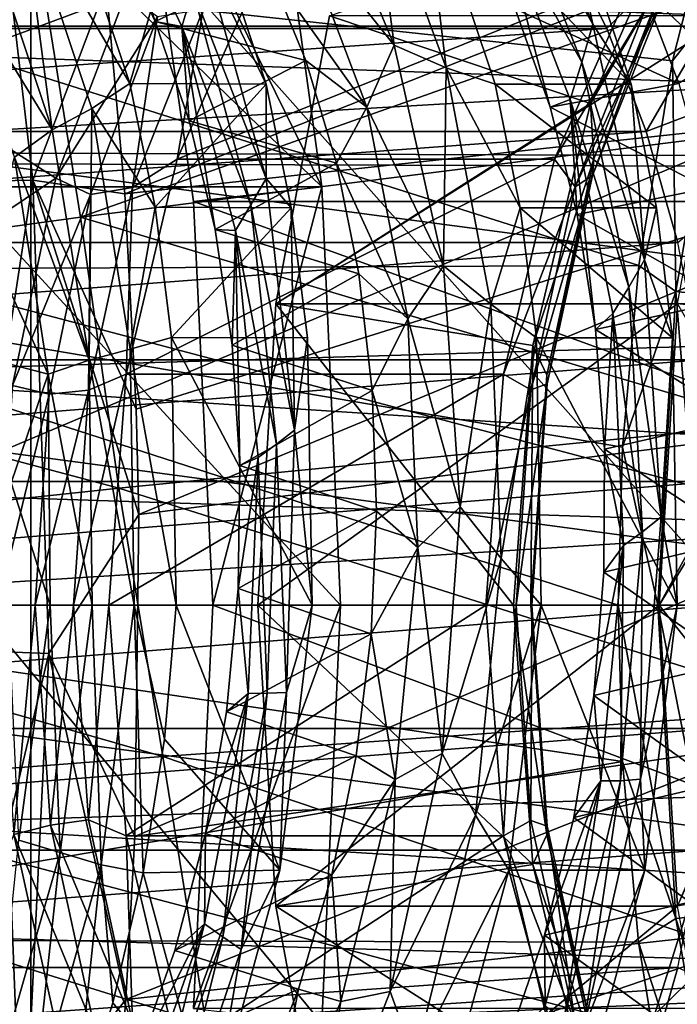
# Model space of a CAD drawing. Header units: metres. Extents: x -62 to 150, y -92 to 92.
# Tile 169 of 256: x 27.15 to 30.1, y -61.79 to -57.37. Entities that reach past the tile are written whole.
import ezdxf

# ---------------------------------------------------------------- set-up
doc = ezdxf.new("R2010")
doc.units = ezdxf.units.M
doc.layers.add('solid_500615', color=7, linetype='CONTINUOUS')

msp = doc.modelspace()

# ---------------------------------------------------------------- linework, layer by layer
at = {"layer": 'solid_500615'}
for points in [[(42.024872, -58.070225, 44.300327), (10.76731, -56.966003, 22.966919), (10.926191, -55.983829, 22.740013)], [(42.284065, -56.187962, 43.930161), (42.024872, -58.070225, 44.300327), (10.926191, -55.983829, 22.740013)], [(26.9657, -56.008713, 1.371703), (27.209808, -58.093552, 1.026933), (26.814638, -58.100807, 0.949436)], [(26.9657, -56.008713, 1.371703), (27.539228, -57.219673, 1.286887), (27.209808, -58.093552, 1.026933)], [(27.258009, -56.157066, 42.139439), (22.957664, -56.599106, 38.057533), (22.942907, -57.755211, 38.098579)], [(27.258905, -57.235298, 42.16732), (27.258009, -56.157066, 42.139439), (22.942907, -57.755211, 38.098579)], [(55.74284, -56.187923, 24.709034), (25.264481, -56.966003, 2.262815), (25.378672, -57.966885, 2.099732)], [(56.002037, -58.070202, 24.338863), (55.74284, -56.187923, 24.709034), (25.378672, -57.966885, 2.099732)], [(26.615343, -56.292259, 4.703797), (28.253647, -56.292259, 5.85095), (28.505728, -58.12307, 5.490941)], [(26.867424, -58.12307, 4.343788), (26.615343, -56.292259, 4.703797), (28.505728, -58.12307, 5.490941)], [(27.622869, -58.155334, 1.167425), (27.539228, -57.219673, 1.286887), (32.27454, -56.312157, 3.468868)], [(32.402534, -57.638096, 3.290096), (27.622869, -58.155334, 1.167425), (32.27454, -56.312157, 3.468868)], [(28.505728, -58.12307, 5.490941), (28.253647, -56.292259, 5.85095), (27.675091, -56.428883, 6.677214)], [(29.574883, -56.994797, 17.039881), (29.785126, -57.412766, 16.739622), (30.842052, -56.363316, 16.973621)], [(29.785126, -57.412766, 16.739622), (29.962278, -57.875, 16.486622), (30.842052, -56.363316, 16.973621)], [(29.962278, -57.875, 16.486622), (31.278162, -57.375, 16.350792), (30.842052, -56.363316, 16.973621)], [(26.956396, -57.387917, 30.472433), (27.200054, -63.573864, 30.643044), (27.200054, -56.426136, 30.643044)], [(26.956396, -57.387917, 30.472433), (27.200054, -56.426136, 30.643044), (27.037189, -56.701004, 29.997719)], [(33.562912, -63.573864, 35.098366), (33.562912, -56.426136, 35.098366), (27.200054, -56.426136, 30.643044)], [(33.562912, -63.573864, 35.098366), (27.200054, -56.426136, 30.643044), (27.200054, -63.573864, 30.643044)], [(27.675091, -56.428883, 6.677214), (32.597504, -56.428307, 10.124093), (32.85331, -58.189461, 9.758763)], [(27.930851, -58.189911, 6.311951), (27.675091, -56.428883, 6.677214), (32.85331, -58.189461, 9.758763)], [(28.505728, -58.12307, 5.490941), (27.675091, -56.428883, 6.677214), (27.930851, -58.189911, 6.311951)], [(32.352234, -56.5, 15.252728), (22.112831, -56.5, 8.083019), (22.363955, -57.401924, 7.724377)], [(32.352234, -56.5, 15.252728), (22.363955, -57.401924, 7.724377), (32.603359, -57.401924, 14.894085)], [(29.328018, -56.703583, 16.751869), (29.722231, -57.392826, 15.946361), (29.349829, -56.49419, 16.615852)], [(29.349829, -56.49419, 16.615852), (29.722231, -57.392826, 15.946361), (29.565348, -56.67664, 16.14146)], [(30.334927, -56.557941, 29.030277), (30.07942, -57.55777, 29.39518), (25.44878, -57.058445, 25.908823)], [(30.329828, -57.240108, 29.371153), (30.07942, -57.55777, 29.39518), (30.334927, -56.557941, 29.030277)], [(26.990486, -56.679756, 23.462742), (26.607069, -57.637985, 24.010319), (27.626934, -57.258114, 23.308735)], [(27.158138, -56.823532, 14.683706), (27.315619, -56.674847, 14.568131), (27.645479, -57.659695, 13.963607)], [(27.645479, -57.659695, 13.963607), (27.315619, -56.674847, 14.568131), (27.927912, -56.678612, 14.992777)], [(27.51795, -56.647499, 16.006428), (27.572611, -56.98381, 16.007046), (27.758619, -57.381161, 15.665379)], [(27.51795, -56.647499, 16.006428), (27.758619, -57.381161, 15.665379), (27.877945, -57.404655, 15.354883)], [(27.51795, -56.647499, 16.006428), (27.877945, -57.404655, 15.354883), (27.926863, -57.240433, 15.177095)], [(27.645479, -57.659695, 13.963607), (27.927912, -56.678612, 14.992777), (28.25679, -57.662449, 14.389871)], [(27.974577, -57.07365, 15.001102), (28.25679, -57.662449, 14.389871), (27.927912, -56.678612, 14.992777)], [(28.399633, -56.947655, 16.209944), (28.479864, -56.648785, 16.229551), (28.830626, -57.488022, 15.592419)], [(28.830626, -57.488022, 15.592419), (28.479864, -56.648785, 16.229551), (28.725914, -56.670723, 15.955966)], [(29.065027, -57.589546, 15.336614), (28.725914, -56.670723, 15.955966), (28.95558, -56.678612, 15.712358)], [(28.830626, -57.488022, 15.592419), (28.725914, -56.670723, 15.955966), (29.065027, -57.589546, 15.336614)], [(28.95558, -56.678612, 15.712358), (29.565348, -56.67664, 16.14146), (29.89506, -57.662308, 15.537089)], [(29.284458, -57.662449, 15.109451), (28.95558, -56.678612, 15.712358), (29.89506, -57.662308, 15.537089)], [(29.065027, -57.589546, 15.336614), (28.95558, -56.678612, 15.712358), (29.284458, -57.662449, 15.109451)], [(29.722231, -57.392826, 15.946361), (29.89506, -57.662308, 15.537089), (29.565348, -56.67664, 16.14146)], [(29.303362, -56.908951, 16.892097), (29.672876, -57.564598, 16.121828), (29.328018, -56.703583, 16.751869)], [(29.328018, -56.703583, 16.751869), (29.672876, -57.564598, 16.121828), (29.722231, -57.392826, 15.946361)], [(31.640343, -56.766468, 46.173004), (27.258905, -57.235298, 42.16732), (27.423189, -58.25914, 42.149097)], [(30.33288, -57.89122, 44.805107), (31.640343, -56.766468, 46.173004), (27.423189, -58.25914, 42.149097)], [(30.280781, -57.548996, 16.908337), (29.945148, -57.234131, 17.356213), (29.945038, -56.77179, 17.523228)], [(30.280781, -57.548996, 16.908337), (29.945038, -56.77179, 17.523228), (30.343628, -57.133003, 16.972713)], [(27.29705, -57.866978, 14.241504), (26.995199, -56.961239, 14.808787), (27.158138, -56.823532, 14.683706)], [(27.473717, -57.772293, 14.097965), (27.158138, -56.823532, 14.683706), (27.645479, -57.659695, 13.963607)], [(27.29705, -57.866978, 14.241504), (27.158138, -56.823532, 14.683706), (27.473717, -57.772293, 14.097965)], [(30.12182, -56.81802, 24.976007), (29.711819, -57.749695, 25.56155), (28.54101, -57.356518, 27.233639)], [(30.065924, -57.14283, 24.989481), (29.711819, -57.749695, 25.56155), (30.12182, -56.81802, 24.976007)], [(31.579416, -57.401924, 14.177112), (19.292135, -57.401924, 5.573465), (19.175846, -56.943115, 5.739542)], [(31.463127, -56.943115, 14.343189), (31.579416, -57.401924, 14.177112), (19.175846, -56.943115, 5.739542)], [(28.707794, -57.765396, 15.634447), (28.263817, -57.141422, 16.288162), (28.399633, -56.947655, 16.209944)], [(28.707794, -57.765396, 15.634447), (28.399633, -56.947655, 16.209944), (28.830626, -57.488022, 15.592419)], [(29.303362, -56.908951, 16.892097), (29.374014, -57.32531, 16.85536), (29.531454, -57.765663, 16.554489)], [(29.303362, -56.908951, 16.892097), (29.531454, -57.765663, 16.554489), (29.621376, -57.731312, 16.300507)], [(29.303362, -56.908951, 16.892097), (29.621376, -57.731312, 16.300507), (29.672876, -57.564598, 16.121828)], [(42.024872, -58.070225, 44.300327), (10.653118, -57.966885, 23.130001), (10.76731, -56.966003, 22.966919)], [(26.847954, -57.134605, 14.905622), (26.995199, -56.961239, 14.808787), (27.29705, -57.866978, 14.241504)], [(28.263817, -57.141422, 16.288162), (27.758619, -57.381161, 15.665379), (27.572611, -56.98381, 16.007046)], [(22.885695, -57.412766, 11.908589), (29.574883, -56.994797, 17.039881), (22.675451, -56.994797, 12.208848)], [(22.885695, -57.412766, 11.908589), (29.785126, -57.412766, 16.739622), (29.574883, -56.994797, 17.039881)], [(29.929298, -58.475941, 29.609573), (25.181379, -58.497692, 26.29071), (25.44878, -57.058445, 25.908823)], [(30.07942, -57.55777, 29.39518), (29.929298, -58.475941, 29.609573), (25.44878, -57.058445, 25.908823)], [(27.926863, -57.240433, 15.177095), (28.256014, -58.085625, 14.461522), (27.974577, -57.07365, 15.001102)], [(27.974577, -57.07365, 15.001102), (28.256014, -58.085625, 14.461522), (28.25679, -57.662449, 14.389871)], [(27.12718, -57.989914, 14.371448), (26.847954, -57.134605, 14.905622), (27.29705, -57.866978, 14.241504)], [(28.263817, -57.141422, 16.288162), (28.435347, -57.556473, 15.967774), (27.758619, -57.381161, 15.665379)], [(28.707794, -57.765396, 15.634447), (28.435347, -57.556473, 15.967774), (28.263817, -57.141422, 16.288162)], [(30.065924, -57.14283, 24.989481), (29.727484, -57.997665, 25.47282), (29.711819, -57.749695, 25.56155)], [(29.721041, -58.073116, 25.292816), (29.727484, -57.997665, 25.47282), (30.065924, -57.14283, 24.989481)], [(30.046726, -57.250488, 24.827688), (29.721041, -58.073116, 25.292816), (30.065924, -57.14283, 24.989481)], [(27.857248, -58, 23.734745), (29.550426, -58, 24.920321), (29.915033, -57.171574, 24.399605)], [(28.221857, -57.171574, 23.214031), (27.857248, -58, 23.734745), (29.915033, -57.171574, 24.399605)], [(27.973835, -57.327515, 23.270096), (27.857248, -58, 23.734745), (28.221857, -57.171574, 23.214031)], [(29.915033, -57.171574, 24.399605), (29.550426, -58, 24.920321), (29.960205, -57.322369, 24.668056)], [(27.258905, -57.235298, 42.16732), (22.942907, -57.755211, 38.098579), (23.021919, -58.876862, 38.031475)], [(27.258905, -57.235298, 42.16732), (23.021919, -58.876862, 38.031475), (24.229113, -58.700096, 39.173069)], [(24.524008, -58.657761, 39.450527), (27.258905, -57.235298, 42.16732), (24.229113, -58.700096, 39.173069)], [(24.524008, -58.657761, 39.450527), (27.423189, -58.25914, 42.149097), (27.258905, -57.235298, 42.16732)], [(26.607069, -57.637985, 24.010319), (27.313322, -58.084789, 23.756618), (27.626934, -57.258114, 23.308735)], [(27.209808, -58.093552, 1.026933), (27.539228, -57.219673, 1.286887), (27.622869, -58.155334, 1.167425)], [(27.768497, -57.360481, 23.300928), (27.626934, -57.258114, 23.308735), (27.313322, -58.084789, 23.756618)], [(27.877945, -57.404655, 15.354883), (28.187666, -58.204334, 14.667097), (27.926863, -57.240433, 15.177095)], [(27.926863, -57.240433, 15.177095), (28.187666, -58.204334, 14.667097), (28.256014, -58.085625, 14.461522)], [(29.945148, -57.234131, 17.356213), (30.109001, -57.660446, 17.046789), (29.374014, -57.32531, 16.85536)], [(29.643034, -58.123489, 25.121025), (29.721041, -58.073116, 25.292816), (30.046726, -57.250488, 24.827688)], [(29.960205, -57.322369, 24.668056), (29.643034, -58.123489, 25.121025), (30.046726, -57.250488, 24.827688)], [(30.280781, -57.548996, 16.908337), (30.109001, -57.660446, 17.046789), (29.945148, -57.234131, 17.356213)], [(30.094433, -58.593021, 29.707333), (30.07942, -57.55777, 29.39518), (30.329828, -57.240108, 29.371153)], [(30.094433, -58.593021, 29.707333), (30.329828, -57.240108, 29.371153), (30.288475, -58.614193, 29.713263)], [(27.657272, -58.127094, 23.722195), (27.857248, -58, 23.734745), (27.973835, -57.327515, 23.270096)], [(27.657272, -58.127094, 23.722195), (27.973835, -57.327515, 23.270096), (27.768497, -57.360481, 23.300928)], [(30.109001, -57.660446, 17.046789), (29.531454, -57.765663, 16.554489), (29.374014, -57.32531, 16.85536)], [(29.550426, -58, 24.920321), (29.643034, -58.123489, 25.121025), (29.960205, -57.322369, 24.668056)], [(26.956589, -62.612965, 30.472567), (27.200054, -63.573864, 30.643044), (26.956396, -57.387917, 30.472433)], [(27.468973, -58.157612, 23.728695), (27.768497, -57.360481, 23.300928), (27.313322, -58.084789, 23.756618)], [(27.657272, -58.127094, 23.722195), (27.768497, -57.360481, 23.300928), (27.468973, -58.157612, 23.728695)], [(28.435347, -57.556473, 15.967774), (27.911427, -57.827572, 15.371125), (27.758619, -57.381161, 15.665379)], [(27.877945, -57.404655, 15.354883), (27.758619, -57.381161, 15.665379), (27.911427, -57.827572, 15.371125)], [(28.300119, -58.649128, 27.577665), (30.102255, -58.649128, 28.839533), (30.343143, -57.356518, 28.495508)], [(28.300119, -58.649128, 27.577665), (30.343143, -57.356518, 28.495508), (28.54101, -57.356518, 27.233639)], [(29.711819, -57.749695, 25.56155), (28.300119, -58.649128, 27.577665), (28.54101, -57.356518, 27.233639)], [(30.10331, -58.373596, 16.28521), (31.278162, -57.375, 16.350792), (29.962278, -57.875, 16.486622)], [(31.579416, -57.401924, 14.177112), (31.579416, -62.598076, 14.177112), (19.292135, -62.598076, 5.573465)], [(31.579416, -57.401924, 14.177112), (19.292135, -62.598076, 5.573465), (19.292135, -57.401924, 5.573465)], [(32.193783, -60, 14.607296), (22.363955, -57.401924, 7.724377), (22.671825, -58.723484, 7.93995)], [(32.295418, -58.723934, 14.678462), (22.363955, -57.401924, 7.724377), (32.193783, -60, 14.607296)], [(32.603359, -57.401924, 14.894085), (22.363955, -57.401924, 7.724377), (32.295418, -58.723934, 14.678462)], [(23.062847, -57.875, 11.655589), (29.785126, -57.412766, 16.739622), (22.885695, -57.412766, 11.908589)], [(23.062847, -57.875, 11.655589), (29.962278, -57.875, 16.486622), (29.785126, -57.412766, 16.739622)], [(27.877945, -57.404655, 15.354883), (27.911427, -57.827572, 15.371125), (28.0275, -58.31469, 15.129331)], [(27.877945, -57.404655, 15.354883), (28.0275, -58.31469, 15.129331), (28.118546, -58.320137, 14.87385)], [(27.877945, -57.404655, 15.354883), (28.118546, -58.320137, 14.87385), (28.187666, -58.204334, 14.667097)], [(29.672876, -57.564598, 16.121828), (29.954721, -58.451031, 15.476685), (29.722231, -57.392826, 15.946361)], [(29.722231, -57.392826, 15.946361), (29.954721, -58.451031, 15.476685), (29.89506, -57.662308, 15.537089)], [(28.707794, -57.765396, 15.634447), (28.830626, -57.488022, 15.592419), (29.052004, -58.477798, 15.140061)], [(29.052004, -58.477798, 15.140061), (28.830626, -57.488022, 15.592419), (29.065027, -57.589546, 15.336614)], [(28.435347, -57.556473, 15.967774), (28.572716, -58.016582, 15.696175), (27.911427, -57.827572, 15.371125)], [(28.707794, -57.765396, 15.634447), (28.572716, -58.016582, 15.696175), (28.435347, -57.556473, 15.967774)], [(29.621376, -57.731312, 16.300507), (29.884083, -58.574421, 15.682662), (29.672876, -57.564598, 16.121828)], [(29.672876, -57.564598, 16.121828), (29.884083, -58.574421, 15.682662), (29.954721, -58.451031, 15.476685)], [(30.094433, -58.593021, 29.707333), (29.929298, -58.475941, 29.609573), (30.07942, -57.55777, 29.39518)], [(29.052004, -58.477798, 15.140061), (29.065027, -57.589546, 15.336614), (29.265291, -58.650414, 14.915558)], [(29.065027, -57.589546, 15.336614), (29.284458, -57.662449, 15.109451), (29.396883, -58.217178, 14.88125)], [(29.265291, -58.650414, 14.915558), (29.065027, -57.589546, 15.336614), (29.396883, -58.217178, 14.88125)], [(26.607069, -57.637985, 24.010319), (26.361668, -58.725189, 24.360786), (27.313322, -58.084789, 23.756618)], [(27.673239, -59.12141, 1.095425), (27.622869, -58.155334, 1.167425), (32.402534, -57.638096, 3.290096)], [(27.684765, -59.593761, 1.078913), (27.673239, -59.12141, 1.095425), (32.402534, -57.638096, 3.290096)], [(32.455105, -58.986359, 3.221722), (27.684765, -59.593761, 1.078913), (32.402534, -57.638096, 3.290096)], [(27.473717, -57.772293, 14.097965), (27.645479, -57.659695, 13.963607), (27.758223, -58.214993, 13.734867)], [(27.758223, -58.214993, 13.734867), (27.645479, -57.659695, 13.963607), (28.25679, -57.662449, 14.389871)], [(27.758223, -58.214993, 13.734867), (28.25679, -57.662449, 14.389871), (28.369215, -58.217178, 14.161669)], [(28.256014, -58.085625, 14.461522), (28.369215, -58.217178, 14.161669), (28.25679, -57.662449, 14.389871)], [(29.284458, -57.662449, 15.109451), (29.89506, -57.662308, 15.537089), (30.007494, -58.217026, 15.308876)], [(29.396883, -58.217178, 14.88125), (29.284458, -57.662449, 15.109451), (30.007494, -58.217026, 15.308876)], [(30.109001, -57.660446, 17.046789), (30.237886, -58.129906, 16.787302), (29.531454, -57.765663, 16.554489)], [(29.954721, -58.451031, 15.476685), (30.007494, -58.217026, 15.308876), (29.89506, -57.662308, 15.537089)], [(29.621376, -57.731312, 16.300507), (29.531454, -57.765663, 16.554489), (29.652594, -58.247875, 16.305462)], [(29.621376, -57.731312, 16.300507), (29.652594, -58.247875, 16.305462), (29.734495, -58.76292, 16.112474)], [(29.621376, -57.731312, 16.300507), (29.734495, -58.76292, 16.112474), (29.812111, -58.69207, 15.890689)], [(29.621376, -57.731312, 16.300507), (29.812111, -58.69207, 15.890689), (29.884083, -58.574421, 15.682662)], [(27.461718, -58.900543, 13.870138), (27.29705, -57.866978, 14.241504), (27.473717, -57.772293, 14.097965)], [(27.461718, -58.900543, 13.870138), (27.473717, -57.772293, 14.097965), (27.647001, -58.852333, 13.71544)], [(27.647001, -58.852333, 13.71544), (27.473717, -57.772293, 14.097965), (27.758223, -58.214993, 13.734867)], [(29.711819, -57.749695, 25.56155), (29.453789, -58.835754, 25.930054), (28.300119, -58.649128, 27.577665)], [(28.89164, -58.715496, 15.236489), (28.572716, -58.016582, 15.696175), (28.707794, -57.765396, 15.634447)], [(28.89164, -58.715496, 15.236489), (28.707794, -57.765396, 15.634447), (29.052004, -58.477798, 15.140061)], [(29.727484, -57.997665, 25.47282), (29.453789, -58.835754, 25.930054), (29.711819, -57.749695, 25.56155)], [(30.237886, -58.129906, 16.787302), (29.652594, -58.247875, 16.305462), (29.531454, -57.765663, 16.554489)], [(28.572716, -58.016582, 15.696175), (28.0275, -58.31469, 15.129331), (27.911427, -57.827572, 15.371125)], [(23.203878, -58.373596, 11.454176), (29.962278, -57.875, 16.486622), (23.062847, -57.875, 11.655589)], [(23.203878, -58.373596, 11.454176), (30.10331, -58.373596, 16.28521), (29.962278, -57.875, 16.486622)], [(27.12718, -57.989914, 14.371448), (27.29705, -57.866978, 14.241504), (27.461718, -58.900543, 13.870138)], [(30.530376, -59.18634, 44.559547), (30.33288, -57.89122, 44.805107), (27.423189, -58.25914, 42.149097)], [(10.58432, -58.980297, 23.228254), (10.653118, -57.966885, 23.130001), (41.937759, -60, 44.424736)], [(42.024872, -58.070225, 44.300327), (41.937759, -60, 44.424736), (10.653118, -57.966885, 23.130001)], [(56.002037, -58.070202, 24.338863), (25.378672, -57.966885, 2.099732), (25.44747, -58.980301, 2.001479)], [(27.277742, -58.964283, 14.021023), (27.014509, -58.394188, 14.376868), (27.12718, -57.989914, 14.371448)], [(27.277742, -58.964283, 14.021023), (27.12718, -57.989914, 14.371448), (27.461718, -58.900543, 13.870138)], [(27.628046, -58.964725, 24.062078), (29.321224, -58.964725, 25.247654), (29.550426, -58, 24.920321)], [(27.857248, -58, 23.734745), (27.628046, -58.964725, 24.062078), (29.550426, -58, 24.920321)], [(27.657272, -58.127094, 23.722195), (27.628046, -58.964725, 24.062078), (27.857248, -58, 23.734745)], [(29.550426, -58, 24.920321), (29.321224, -58.964725, 25.247654), (29.643034, -58.123489, 25.121025)], [(29.727484, -57.997665, 25.47282), (29.51622, -58.968872, 25.774538), (29.453789, -58.835754, 25.930054)], [(29.517736, -59.007725, 25.583166), (29.51622, -58.968872, 25.774538), (29.727484, -57.997665, 25.47282)], [(29.721041, -58.073116, 25.292816), (29.517736, -59.007725, 25.583166), (29.727484, -57.997665, 25.47282)], [(28.572716, -58.016582, 15.696175), (28.672735, -58.513268, 15.477912), (28.0275, -58.31469, 15.129331)], [(28.89164, -58.715496, 15.236489), (28.672735, -58.513268, 15.477912), (28.572716, -58.016582, 15.696175)], [(56.002037, -58.070202, 24.338863), (25.44747, -58.980301, 2.001479), (25.470449, -60, 1.96866)], [(56.002037, -58.070202, 24.338863), (25.470449, -60, 1.96866), (56.089153, -60, 24.214451)], [(26.361668, -58.725189, 24.360786), (27.118061, -59.015625, 24.035479), (27.313322, -58.084789, 23.756618)], [(27.209808, -58.093552, 1.026933), (26.886192, -60.202705, 0.851), (26.814638, -58.100807, 0.949436)], [(27.209808, -58.093552, 1.026933), (27.280998, -60.217316, 0.929055), (26.886192, -60.202705, 0.851)], [(27.468973, -58.157612, 23.728695), (27.313322, -58.084789, 23.756618), (27.118061, -59.015625, 24.035479)], [(27.209808, -58.093552, 1.026933), (27.622869, -58.155334, 1.167425), (27.673239, -59.12141, 1.095425)], [(27.209808, -58.093552, 1.026933), (27.673239, -59.12141, 1.095425), (27.684765, -59.593761, 1.078913)], [(27.209808, -58.093552, 1.026933), (27.684765, -59.593761, 1.078913), (27.280998, -60.217316, 0.929055)], [(28.187666, -58.204334, 14.667097), (28.384361, -59.214767, 14.140576), (28.256014, -58.085625, 14.461522)], [(28.256014, -58.085625, 14.461522), (28.384361, -59.214767, 14.140576), (28.369215, -58.217178, 14.161669)], [(29.445044, -59.033665, 25.403782), (29.517736, -59.007725, 25.583166), (29.721041, -58.073116, 25.292816)], [(29.643034, -58.123489, 25.121025), (29.445044, -59.033665, 25.403782), (29.721041, -58.073116, 25.292816)], [(26.867424, -58.12307, 4.343788), (28.505728, -58.12307, 5.490941), (28.590446, -60, 5.369952)], [(26.952141, -60, 4.222799), (26.867424, -58.12307, 4.343788), (28.590446, -60, 5.369952)], [(27.459663, -59.035522, 24.00441), (27.628046, -58.964725, 24.062078), (27.657272, -58.127094, 23.722195)], [(27.459663, -59.035522, 24.00441), (27.657272, -58.127094, 23.722195), (27.468973, -58.157612, 23.728695)], [(28.505728, -58.12307, 5.490941), (27.930851, -58.189911, 6.311951), (28.016869, -60, 6.189104)], [(28.505728, -58.12307, 5.490941), (28.016869, -60, 6.189104), (28.590446, -60, 5.369952)], [(29.321224, -58.964725, 25.247654), (29.445044, -59.033665, 25.403782), (29.643034, -58.123489, 25.121025)], [(30.237886, -58.129906, 16.787302), (30.328775, -58.63385, 16.582079), (29.652594, -58.247875, 16.305462)], [(27.282589, -59.053452, 23.994879), (27.468973, -58.157612, 23.728695), (27.118061, -59.015625, 24.035479)], [(27.459663, -59.035522, 24.00441), (27.468973, -58.157612, 23.728695), (27.282589, -59.053452, 23.994879)], [(27.647001, -58.852333, 13.71544), (27.758223, -58.214993, 13.734867), (27.831297, -58.798897, 13.562545)], [(27.831297, -58.798897, 13.562545), (27.758223, -58.214993, 13.734867), (28.369215, -58.217178, 14.161669)], [(27.831297, -58.798897, 13.562545), (28.369215, -58.217178, 14.161669), (28.442064, -58.8004, 13.989755)], [(27.930851, -58.189911, 6.311951), (32.85331, -58.189461, 9.758763), (32.939362, -60, 9.63587)], [(28.016869, -60, 6.189104), (27.930851, -58.189911, 6.311951), (32.939362, -60, 9.63587)], [(28.118546, -58.320137, 14.87385), (28.30291, -59.277958, 14.36498), (28.187666, -58.204334, 14.667097)], [(28.187666, -58.204334, 14.667097), (28.30291, -59.277958, 14.36498), (28.384361, -59.214767, 14.140576)], [(28.384361, -59.214767, 14.140576), (28.442064, -58.8004, 13.989755), (28.369215, -58.217178, 14.161669)], [(29.265291, -58.650414, 14.915558), (29.396883, -58.217178, 14.88125), (29.469734, -58.8004, 14.709336)], [(29.396883, -58.217178, 14.88125), (30.007494, -58.217026, 15.308876), (30.08036, -58.800293, 15.136933)], [(29.469734, -58.8004, 14.709336), (29.396883, -58.217178, 14.88125), (30.08036, -58.800293, 15.136933)], [(29.954721, -58.451031, 15.476685), (30.08036, -58.800293, 15.136933), (30.007494, -58.217026, 15.308876)], [(27.595751, -59.476318, 41.929623), (27.423189, -58.25914, 42.149097), (24.524008, -58.657761, 39.450527)], [(27.595751, -59.476318, 41.929623), (30.530376, -59.18634, 44.559547), (27.423189, -58.25914, 42.149097)], [(30.328775, -58.63385, 16.582079), (29.734495, -58.76292, 16.112474), (29.652594, -58.247875, 16.305462)], [(28.672735, -58.513268, 15.477912), (28.104, -58.833382, 14.944057), (28.0275, -58.31469, 15.129331)], [(28.118546, -58.320137, 14.87385), (28.0275, -58.31469, 15.129331), (28.104, -58.833382, 14.944057)], [(28.118546, -58.320137, 14.87385), (28.104, -58.833382, 14.944057), (28.138819, -59.373936, 14.818308)], [(28.118546, -58.320137, 14.87385), (28.138819, -59.373936, 14.818308), (28.221134, -59.3381, 14.589916)], [(28.118546, -58.320137, 14.87385), (28.221134, -59.3381, 14.589916), (28.30291, -59.277958, 14.36498)], [(23.306376, -58.900021, 11.307796), (30.10331, -58.373596, 16.28521), (23.203878, -58.373596, 11.454176)], [(23.306376, -58.900021, 11.307796), (30.205807, -58.900021, 16.13883), (30.10331, -58.373596, 16.28521)], [(27.277742, -58.964283, 14.021023), (27.084196, -58.91272, 14.201924), (27.014509, -58.394188, 14.376868)], [(29.884083, -58.574421, 15.682662), (30.02911, -59.604042, 15.2328), (29.954721, -58.451031, 15.476685)], [(29.954721, -58.451031, 15.476685), (30.02911, -59.604042, 15.2328), (30.08036, -58.800293, 15.136933)], [(29.929298, -58.475941, 29.609573), (29.85626, -59.291931, 29.713884), (25.181379, -58.497692, 26.29071)], [(28.89164, -58.715496, 15.236489), (29.052004, -58.477798, 15.140061), (29.1269, -59.558796, 14.896902)], [(29.1269, -59.558796, 14.896902), (29.052004, -58.477798, 15.140061), (29.265291, -58.650414, 14.915558)], [(30.094433, -58.593021, 29.707333), (29.85626, -59.291931, 29.713884), (29.929298, -58.475941, 29.609573)], [(29.83638, -60, 29.742275), (25.091124, -60, 26.419611), (25.181379, -58.497692, 26.29071)], [(29.85626, -59.291931, 29.713884), (29.83638, -60, 29.742275), (25.181379, -58.497692, 26.29071)], [(28.672735, -58.513268, 15.477912), (28.73291, -59.037365, 15.316556), (28.104, -58.833382, 14.944057)], [(28.89164, -58.715496, 15.236489), (28.73291, -59.037365, 15.316556), (28.672735, -58.513268, 15.477912)], [(29.812111, -58.69207, 15.890689), (29.944784, -59.671356, 15.45844), (29.884083, -58.574421, 15.682662)], [(29.884083, -58.574421, 15.682662), (29.944784, -59.671356, 15.45844), (30.02911, -59.604042, 15.2328)], [(30.094433, -58.593021, 29.707333), (30.01495, -60, 29.820848), (29.85626, -59.291931, 29.713884)], [(30.094433, -58.593021, 29.707333), (30.210186, -60, 29.825069), (30.01495, -60, 29.820848)], [(30.094433, -58.593021, 29.707333), (30.288475, -58.614193, 29.713263), (30.210186, -60, 29.825069)], [(24.683817, -59.78791, 39.270432), (27.595751, -59.476318, 41.929623), (24.524008, -58.657761, 39.450527)], [(28.218681, -60, 27.69397), (30.020817, -60, 28.955839), (30.102255, -58.649128, 28.839533)], [(28.300119, -58.649128, 27.577665), (28.218681, -60, 27.69397), (30.102255, -58.649128, 28.839533)], [(29.365835, -60, 26.055666), (28.218681, -60, 27.69397), (28.300119, -58.649128, 27.577665)], [(29.453789, -58.835754, 25.930054), (29.365835, -60, 26.055666), (28.300119, -58.649128, 27.577665)], [(29.1269, -59.558796, 14.896902), (29.265291, -58.650414, 14.915558), (29.311165, -59.79081, 14.714993)], [(29.311165, -59.79081, 14.714993), (29.265291, -58.650414, 14.915558), (29.469734, -58.8004, 14.709336)], [(30.328775, -58.63385, 16.582079), (30.379341, -59.162987, 16.434448), (29.734495, -58.76292, 16.112474)], [(30.020817, -60, 28.955839), (30.676138, -60, 29.4147), (30.757607, -58.648632, 29.298351)], [(30.020817, -60, 28.955839), (30.757607, -58.648632, 29.298351), (30.102285, -58.648632, 28.839489)], [(30.020817, -60, 28.955839), (30.102285, -58.648632, 28.839489), (30.881182, -60, 27.72711)], [(30.102255, -58.649128, 28.839533), (30.020817, -60, 28.955839), (30.79744, -58.732098, 27.846706)], [(28.936514, -59.74168, 15.037004), (28.73291, -59.037365, 15.316556), (28.89164, -58.715496, 15.236489)], [(28.936514, -59.74168, 15.037004), (28.89164, -58.715496, 15.236489), (29.1269, -59.558796, 14.896902)], [(29.812111, -58.69207, 15.890689), (29.734495, -58.76292, 16.112474), (29.77495, -59.30114, 15.978675)], [(29.812111, -58.69207, 15.890689), (29.77495, -59.30114, 15.978675), (29.859991, -59.73262, 15.68489)], [(29.812111, -58.69207, 15.890689), (29.859991, -59.73262, 15.68489), (29.944784, -59.671356, 15.45844)], [(32.193783, -60, 14.607296), (22.671825, -58.723484, 7.93995), (22.773531, -60, 8.011165)], [(30.020817, -60, 28.955839), (30.709108, -60, 27.972857), (30.79744, -58.732098, 27.846706)], [(27.647001, -58.852333, 13.71544), (27.831297, -58.798897, 13.562545), (27.852018, -60, 13.398322)], [(27.831297, -58.798897, 13.562545), (28.462654, -60, 13.825893), (27.852018, -60, 13.398322)], [(27.831297, -58.798897, 13.562545), (28.442064, -58.8004, 13.989755), (28.462654, -60, 13.825893)], [(28.384361, -59.214767, 14.140576), (28.462654, -60, 13.825893), (28.442064, -58.8004, 13.989755)], [(29.311165, -59.79081, 14.714993), (29.469734, -58.8004, 14.709336), (29.490322, -60, 14.545475)], [(29.469734, -58.8004, 14.709336), (30.08036, -58.800293, 15.136933), (30.100958, -60, 14.973046)], [(29.469734, -58.8004, 14.709336), (30.100958, -60, 14.973046), (29.490322, -60, 14.545475)], [(30.379341, -59.162987, 16.434448), (29.77495, -59.30114, 15.978675), (29.734495, -58.76292, 16.112474)], [(30.02911, -59.604042, 15.2328), (30.100958, -60, 14.973046), (30.08036, -58.800293, 15.136933)], [(28.73291, -59.037365, 15.316556), (28.138819, -59.373936, 14.818308), (28.104, -58.833382, 14.944057)], [(29.444407, -60, 25.877098), (29.365835, -60, 26.055666), (29.453789, -58.835754, 25.930054)], [(29.51622, -58.968872, 25.774538), (29.444407, -60, 25.877098), (29.453789, -58.835754, 25.930054)], [(27.461718, -58.900543, 13.870138), (27.647001, -58.852333, 13.71544), (27.664042, -60, 13.556053)], [(27.647001, -58.852333, 13.71544), (27.852018, -60, 13.398322), (27.664042, -60, 13.556053)], [(23.368584, -59.445263, 11.218954), (30.205807, -58.900021, 16.13883), (23.306376, -58.900021, 11.307796)], [(23.368584, -59.445263, 11.218954), (30.268013, -59.445263, 16.049988), (30.205807, -58.900021, 16.13883)], [(27.277742, -58.964283, 14.021023), (27.112621, -59.451302, 14.085912), (27.084196, -58.91272, 14.201924)], [(27.277742, -58.964283, 14.021023), (27.461718, -58.900543, 13.870138), (27.4755, -60, 13.714259)], [(27.461718, -58.900543, 13.870138), (27.664042, -60, 13.556053), (27.4755, -60, 13.714259)], [(10.58432, -58.980297, 23.228254), (41.937759, -60, 44.424736), (10.56134, -60, 23.261074)], [(27.277742, -58.964283, 14.021023), (27.286959, -60, 13.872464), (27.112621, -59.451302, 14.085912)], [(27.277742, -58.964283, 14.021023), (27.4755, -60, 13.714259), (27.286959, -60, 13.872464)], [(27.628046, -58.964725, 24.062078), (27.392492, -60, 24.10034), (27.54987, -60, 24.173727)], [(27.459663, -59.035522, 24.00441), (27.392492, -60, 24.10034), (27.628046, -58.964725, 24.062078)], [(29.321224, -58.964725, 25.247654), (27.54987, -60, 24.173727), (29.243048, -60, 25.359303)], [(27.628046, -58.964725, 24.062078), (27.54987, -60, 24.173727), (29.321224, -58.964725, 25.247654)], [(29.321224, -58.964725, 25.247654), (29.243048, -60, 25.359303), (29.445044, -59.033665, 25.403782)], [(29.51622, -58.968872, 25.774538), (29.448629, -60, 25.68186), (29.444407, -60, 25.877098)], [(29.517736, -59.007725, 25.583166), (29.448629, -60, 25.68186), (29.51622, -58.968872, 25.774538)], [(27.282589, -59.053452, 23.994879), (27.118061, -59.015625, 24.035479), (27.051773, -60, 24.13015)], [(32.455105, -58.986359, 3.221722), (30.526852, -60.617626, 2.393661), (27.666658, -61.039032, 1.104763)], [(32.455105, -58.986359, 3.221722), (27.666658, -61.039032, 1.104763), (27.684765, -59.593761, 1.078913)], [(29.517736, -59.007725, 25.583166), (29.377743, -60, 25.499897), (29.448629, -60, 25.68186)], [(29.445044, -59.033665, 25.403782), (29.377743, -60, 25.499897), (29.517736, -59.007725, 25.583166)], [(27.282589, -59.053452, 23.994879), (27.051773, -60, 24.13015), (27.21933, -60, 24.08522)], [(27.459663, -59.035522, 24.00441), (27.21933, -60, 24.08522), (27.392492, -60, 24.10034)], [(27.459663, -59.035522, 24.00441), (27.282589, -59.053452, 23.994879), (27.21933, -60, 24.08522)], [(28.73291, -59.037365, 15.316556), (28.751476, -59.579216, 15.214622), (28.138819, -59.373936, 14.818308)], [(28.936514, -59.74168, 15.037004), (28.751476, -59.579216, 15.214622), (28.73291, -59.037365, 15.316556)], [(29.445044, -59.033665, 25.403782), (29.243048, -60, 25.359303), (29.377743, -60, 25.499897)], [(27.595751, -59.476318, 41.929623), (30.740726, -60.470253, 44.289326), (30.530376, -59.18634, 44.559547)], [(30.379341, -59.162987, 16.434448), (30.387993, -59.707558, 16.346672), (29.77495, -59.30114, 15.978675)], [(28.30291, -59.277958, 14.36498), (28.347807, -60.391972, 14.055136), (28.384361, -59.214767, 14.140576)], [(28.384361, -59.214767, 14.140576), (28.347807, -60.391972, 14.055136), (28.462654, -60, 13.825893)], [(28.221134, -59.3381, 14.589916), (28.261604, -60.395702, 14.286438), (28.30291, -59.277958, 14.36498)], [(28.30291, -59.277958, 14.36498), (28.261604, -60.395702, 14.286438), (28.347807, -60.391972, 14.055136)], [(30.387993, -59.707558, 16.346672), (29.772537, -59.852455, 15.906101), (29.77495, -59.30114, 15.978675)], [(29.859991, -59.73262, 15.68489), (29.77495, -59.30114, 15.978675), (29.772537, -59.852455, 15.906101)], [(30.01495, -60, 29.820848), (29.83638, -60, 29.742275), (29.85626, -59.291931, 29.713884)], [(28.221134, -59.3381, 14.589916), (28.138819, -59.373936, 14.818308), (28.130638, -59.926216, 14.75397)], [(28.221134, -59.3381, 14.589916), (28.130638, -59.926216, 14.75397), (28.175518, -60.396439, 14.517645)], [(28.751476, -59.579216, 15.214622), (28.130638, -59.926216, 14.75397), (28.138819, -59.373936, 14.818308)], [(28.221134, -59.3381, 14.589916), (28.175518, -60.396439, 14.517645), (28.261604, -60.395702, 14.286438)], [(23.389439, -60, 11.18917), (30.268013, -59.445263, 16.049988), (23.368584, -59.445263, 11.218954)], [(23.389439, -60, 11.18917), (30.288868, -60, 16.020205), (30.268013, -59.445263, 16.049988)], [(27.112621, -59.451302, 14.085912), (27.286959, -60, 13.872464), (27.098604, -60, 14.030512)], [(24.683817, -59.78791, 39.270432), (27.792421, -60.68029, 41.683411), (27.595751, -59.476318, 41.929623)], [(27.595751, -59.476318, 41.929623), (27.792421, -60.68029, 41.683411), (30.740726, -60.470253, 44.289326)], [(27.280998, -60.217316, 0.929055), (27.684765, -59.593761, 1.078913), (27.666658, -61.039032, 1.104763)], [(28.751476, -59.579216, 15.214622), (28.727438, -60.128826, 15.173535), (28.130638, -59.926216, 14.75397)], [(28.936514, -59.74168, 15.037004), (28.727438, -60.128826, 15.173535), (28.751476, -59.579216, 15.214622)], [(28.936514, -59.74168, 15.037004), (29.1269, -59.558796, 14.896902), (29.046991, -60.666233, 14.874828)], [(29.046991, -60.666233, 14.874828), (29.1269, -59.558796, 14.896902), (29.311165, -59.79081, 14.714993)], [(30.02911, -59.604042, 15.2328), (29.936886, -60.781284, 15.226862), (30.100958, -60, 14.973046)], [(29.944784, -59.671356, 15.45844), (29.936886, -60.781284, 15.226862), (30.02911, -59.604042, 15.2328)], [(29.944784, -59.671356, 15.45844), (29.847322, -60.788372, 15.460096), (29.936886, -60.781284, 15.226862)], [(29.859991, -59.73262, 15.68489), (29.847322, -60.788372, 15.460096), (29.944784, -59.671356, 15.45844)], [(30.387993, -59.707558, 16.346672), (30.353922, -60.257523, 16.319914), (29.772537, -59.852455, 15.906101)], [(28.835991, -60.783165, 15.045168), (28.727438, -60.128826, 15.173535), (28.936514, -59.74168, 15.037004)], [(28.835991, -60.783165, 15.045168), (28.936514, -59.74168, 15.037004), (29.046991, -60.666233, 14.874828)], [(29.859991, -59.73262, 15.68489), (29.772537, -59.852455, 15.906101), (29.726627, -60.406532, 15.895644)], [(29.859991, -59.73262, 15.68489), (29.726627, -60.406532, 15.895644), (29.758156, -60.789482, 15.692904)], [(29.859991, -59.73262, 15.68489), (29.758156, -60.789482, 15.692904), (29.847322, -60.788372, 15.460096)], [(24.683817, -59.78791, 39.270432), (24.862547, -60.906166, 39.049053), (27.792421, -60.68029, 41.683411)], [(29.046991, -60.666233, 14.874828), (29.311165, -59.79081, 14.714993), (29.196209, -60.943535, 14.744119)], [(29.196209, -60.943535, 14.744119), (29.311165, -59.79081, 14.714993), (29.490322, -60, 14.545475)], [(30.353922, -60.257523, 16.319914), (29.726627, -60.406532, 15.895644), (29.772537, -59.852455, 15.906101)], [(28.727438, -60.128826, 15.173535), (28.078941, -60.479877, 14.75178), (28.130638, -59.926216, 14.75397)], [(28.175518, -60.396439, 14.517645), (28.130638, -59.926216, 14.75397), (28.078941, -60.479877, 14.75178)], [(42.024872, -61.929798, 44.300323), (10.58432, -61.019699, 23.228254), (10.56134, -60, 23.261074)], [(41.937759, -60, 44.424736), (42.024872, -61.929798, 44.300323), (10.56134, -60, 23.261074)], [(32.603359, -62.598076, 14.894085), (22.773531, -60, 8.011165), (22.671852, -61.276344, 7.939969)], [(32.295399, -61.275951, 14.678449), (32.193783, -60, 14.607296), (22.773531, -60, 8.011165)], [(32.295399, -61.275951, 14.678449), (22.773531, -60, 8.011165), (32.603359, -62.598076, 14.894085)], [(23.368584, -60.554737, 11.218954), (30.268013, -60.554737, 16.049988), (30.288868, -60, 16.020205)], [(23.368584, -60.554737, 11.218954), (30.288868, -60, 16.020205), (23.389439, -60, 11.18917)], [(29.855946, -60.702457, 29.714333), (25.091124, -60, 26.419611), (29.83638, -60, 29.742275)], [(29.855946, -60.702457, 29.714333), (25.181204, -61.500862, 26.290962), (25.091124, -60, 26.419611)], [(56.089153, -60, 24.214451), (25.44747, -61.019703, 2.001479), (25.378672, -62.033115, 2.099732)], [(56.002041, -61.929775, 24.33886), (56.089153, -60, 24.214451), (25.378672, -62.033115, 2.099732)], [(56.089153, -60, 24.214451), (25.470449, -60, 1.96866), (25.44747, -61.019703, 2.001479)], [(26.867424, -61.87693, 4.343788), (26.952141, -60, 4.222799), (28.505728, -61.87693, 5.490941)], [(26.952141, -60, 4.222799), (28.590446, -60, 5.369952), (28.505728, -61.87693, 5.490941)], [(27.124382, -61.029552, 24.026453), (27.21933, -60, 24.08522), (27.051773, -60, 24.13015)], [(27.286959, -60, 13.872464), (27.146603, -61.054607, 13.934994), (27.098604, -60, 14.030512)], [(27.124382, -61.029552, 24.026453), (27.288301, -60.987762, 23.986721), (27.21933, -60, 24.08522)], [(27.33152, -61.110325, 13.782313), (27.146603, -61.054607, 13.934994), (27.286959, -60, 13.872464)], [(27.392492, -60, 24.10034), (27.21933, -60, 24.08522), (27.288301, -60.987762, 23.986721)], [(27.33152, -61.110325, 13.782313), (27.286959, -60, 13.872464), (27.4755, -60, 13.714259)], [(27.392492, -60, 24.10034), (27.288301, -60.987762, 23.986721), (27.459663, -60.964478, 24.00441)], [(27.33152, -61.110325, 13.782313), (27.4755, -60, 13.714259), (27.51651, -61.1656, 13.629549)], [(27.392492, -60, 24.10034), (27.459663, -60.964478, 24.00441), (27.54987, -60, 24.173727)], [(27.459663, -60.964478, 24.00441), (27.628046, -61.035275, 24.062078), (27.54987, -60, 24.173727)], [(27.4755, -60, 13.714259), (27.664042, -60, 13.556053), (27.51651, -61.1656, 13.629549)], [(27.51651, -61.1656, 13.629549), (27.664042, -60, 13.556053), (27.704796, -61.201065, 13.473955)], [(27.54987, -60, 24.173727), (27.628046, -61.035275, 24.062078), (29.243048, -60, 25.359303)], [(27.628046, -61.035275, 24.062078), (29.321224, -61.035275, 25.247654), (29.243048, -60, 25.359303)], [(27.664042, -60, 13.556053), (27.852018, -60, 13.398322), (27.799658, -60.602238, 13.406096)], [(27.664042, -60, 13.556053), (27.799658, -60.602238, 13.406096), (27.704796, -61.201065, 13.473955)], [(27.799658, -60.602238, 13.406096), (27.852018, -60, 13.398322), (28.317785, -61.188984, 13.899545)], [(27.852018, -60, 13.398322), (28.462654, -60, 13.825893), (28.317785, -61.188984, 13.899545)], [(27.930851, -61.810089, 6.311951), (28.590446, -60, 5.369952), (28.016869, -60, 6.189104)], [(32.85331, -61.810539, 9.758763), (27.930851, -61.810089, 6.311951), (28.016869, -60, 6.189104)], [(27.930851, -61.810089, 6.311951), (28.505728, -61.87693, 5.490941), (28.590446, -60, 5.369952)], [(32.85331, -61.810539, 9.758763), (28.016869, -60, 6.189104), (32.939362, -60, 9.63587)], [(28.218681, -60, 27.69397), (28.300119, -61.350872, 27.577665), (30.020817, -60, 28.955839)], [(29.453789, -61.164246, 25.930054), (28.300119, -61.350872, 27.577665), (28.218681, -60, 27.69397)], [(29.453789, -61.164246, 25.930054), (28.218681, -60, 27.69397), (29.365835, -60, 26.055666)], [(28.300119, -61.350872, 27.577665), (30.102255, -61.350872, 28.839533), (30.020817, -60, 28.955839)], [(28.347807, -60.391972, 14.055136), (28.317785, -61.188984, 13.899545), (28.462654, -60, 13.825893)], [(29.196209, -60.943535, 14.744119), (29.490322, -60, 14.545475), (29.345453, -61.188984, 14.619126)], [(29.321224, -61.035275, 25.247654), (29.377743, -60, 25.499897), (29.243048, -60, 25.359303)], [(29.321224, -61.035275, 25.247654), (29.445044, -60.966335, 25.403782), (29.377743, -60, 25.499897)], [(29.345453, -61.188984, 14.619126), (29.490322, -60, 14.545475), (29.95594, -61.189747, 15.046823)], [(29.51622, -61.031128, 25.774538), (29.453789, -61.164246, 25.930054), (29.365835, -60, 26.055666)], [(29.444407, -60, 25.877098), (29.51622, -61.031128, 25.774538), (29.365835, -60, 26.055666)], [(29.445044, -60.966335, 25.403782), (29.448629, -60, 25.68186), (29.377743, -60, 25.499897)], [(29.517736, -60.992275, 25.583166), (29.51622, -61.031128, 25.774538), (29.444407, -60, 25.877098)], [(29.517736, -60.992275, 25.583166), (29.444407, -60, 25.877098), (29.448629, -60, 25.68186)], [(29.445044, -60.966335, 25.403782), (29.517736, -60.992275, 25.583166), (29.448629, -60, 25.68186)], [(29.490322, -60, 14.545475), (30.100958, -60, 14.973046), (29.95594, -61.189747, 15.046823)], [(30.094433, -61.406979, 29.707333), (29.855946, -60.702457, 29.714333), (29.83638, -60, 29.742275)], [(30.094433, -61.406979, 29.707333), (29.83638, -60, 29.742275), (30.01495, -60, 29.820848)], [(29.936886, -60.781284, 15.226862), (29.95594, -61.189747, 15.046823), (30.100958, -60, 14.973046)], [(30.01495, -60, 29.820848), (30.210186, -60, 29.825069), (30.288475, -61.385807, 29.713263)], [(30.094433, -61.406979, 29.707333), (30.01495, -60, 29.820848), (30.288475, -61.385807, 29.713263)], [(30.102285, -61.351368, 28.839489), (30.676138, -60, 29.4147), (30.020817, -60, 28.955839)], [(30.020817, -60, 28.955839), (30.881182, -60, 27.72711), (30.964516, -61.196529, 27.608095)], [(30.102285, -61.351368, 28.839489), (30.020817, -60, 28.955839), (30.964516, -61.196529, 27.608095)], [(30.102255, -61.350872, 28.839533), (30.709108, -60, 27.972857), (30.020817, -60, 28.955839)], [(28.727438, -60.128826, 15.173535), (28.660585, -60.67606, 15.193593), (28.078941, -60.479877, 14.75178)], [(28.835991, -60.783165, 15.045168), (28.660585, -60.67606, 15.193593), (28.727438, -60.128826, 15.173535)], [(27.280998, -60.217316, 0.929055), (26.785038, -62.300468, 0.99908), (26.886192, -60.202705, 0.851)], [(27.280998, -60.217316, 0.929055), (27.177816, -62.336643, 1.080067), (26.785038, -62.300468, 0.99908)], [(27.280998, -60.217316, 0.929055), (27.627199, -61.770111, 1.161117), (27.177816, -62.336643, 1.080067)], [(27.280998, -60.217316, 0.929055), (27.666658, -61.039032, 1.104763), (27.627199, -61.770111, 1.161117)], [(30.353922, -60.257523, 16.319914), (30.2771, -60.802738, 16.354208), (29.726627, -60.406532, 15.895644)], [(28.347807, -60.391972, 14.055136), (28.144629, -61.545185, 14.207658), (28.317785, -61.188984, 13.899545)], [(28.261604, -60.395702, 14.286438), (28.144629, -61.545185, 14.207658), (28.347807, -60.391972, 14.055136)], [(28.175518, -60.396439, 14.517645), (27.984026, -61.024551, 14.81131), (27.980536, -61.430595, 14.658687)], [(28.175518, -60.396439, 14.517645), (27.980536, -61.430595, 14.658687), (28.062325, -61.489265, 14.433507)], [(28.175518, -60.396439, 14.517645), (28.078941, -60.479877, 14.75178), (27.984026, -61.024551, 14.81131)], [(28.261604, -60.395702, 14.286438), (28.062325, -61.489265, 14.433507), (28.144629, -61.545185, 14.207658)], [(28.175518, -60.396439, 14.517645), (28.062325, -61.489265, 14.433507), (28.261604, -60.395702, 14.286438)], [(30.2771, -60.802738, 16.354208), (29.637415, -60.952995, 15.947032), (29.726627, -60.406532, 15.895644)], [(29.758156, -60.789482, 15.692904), (29.726627, -60.406532, 15.895644), (29.637415, -60.952995, 15.947032)], [(27.792421, -60.68029, 41.683411), (30.951702, -61.75013, 44.003983), (30.740726, -60.470253, 44.289326)], [(28.660585, -60.67606, 15.193593), (27.984026, -61.024551, 14.81131), (28.078941, -60.479877, 14.75178)], [(23.306376, -61.099979, 11.307796), (30.205807, -61.099979, 16.13883), (30.268013, -60.554737, 16.049988)], [(23.306376, -61.099979, 11.307796), (30.268013, -60.554737, 16.049988), (23.368584, -60.554737, 11.218954)], [(27.704796, -61.201065, 13.473955), (27.799658, -60.602238, 13.406096), (28.317785, -61.188984, 13.899545)], [(27.627199, -61.770111, 1.161117), (27.666658, -61.039032, 1.104763), (30.526852, -60.617626, 2.393661)], [(30.676821, -61.437122, 2.575995), (27.627199, -61.770111, 1.161117), (30.526852, -60.617626, 2.393661)], [(24.862547, -60.906166, 39.049053), (27.987841, -61.880466, 41.420273), (27.792421, -60.68029, 41.683411)], [(29.855946, -60.702457, 29.714333), (29.927887, -61.512566, 29.611589), (25.181204, -61.500862, 26.290962)], [(27.792421, -60.68029, 41.683411), (27.987841, -61.880466, 41.420273), (30.951702, -61.75013, 44.003983)], [(28.660585, -60.67606, 15.193593), (28.551497, -61.210827, 15.27397), (27.984026, -61.024551, 14.81131)], [(28.835991, -60.783165, 15.045168), (28.551497, -61.210827, 15.27397), (28.660585, -60.67606, 15.193593)], [(28.813231, -61.733742, 15.072477), (29.046991, -60.666233, 14.874828), (29.196209, -60.943535, 14.744119)], [(28.835991, -60.783165, 15.045168), (29.046991, -60.666233, 14.874828), (28.813231, -61.733742, 15.072477)], [(30.094433, -61.406979, 29.707333), (29.927887, -61.512566, 29.611589), (29.855946, -60.702457, 29.714333)], [(28.592257, -61.778263, 15.257859), (28.551497, -61.210827, 15.27397), (28.835991, -60.783165, 15.045168)], [(28.592257, -61.778263, 15.257859), (28.835991, -60.783165, 15.045168), (28.813231, -61.733742, 15.072477)], [(29.758156, -60.789482, 15.692904), (29.637415, -60.952995, 15.947032), (29.505899, -61.481602, 16.058832)], [(29.758156, -60.789482, 15.692904), (29.505899, -61.481602, 16.058832), (29.508881, -61.798183, 15.911486)], [(29.758156, -60.789482, 15.692904), (29.508881, -61.798183, 15.911486), (29.593706, -61.857212, 15.684768)], [(29.847322, -60.788372, 15.460096), (29.593706, -61.857212, 15.684768), (29.679737, -61.910713, 15.456463)], [(29.758156, -60.789482, 15.692904), (29.593706, -61.857212, 15.684768), (29.847322, -60.788372, 15.460096)], [(29.936886, -60.781284, 15.226862), (29.679737, -61.910713, 15.456463), (29.95594, -61.189747, 15.046823)], [(29.847322, -60.788372, 15.460096), (29.679737, -61.910713, 15.456463), (29.936886, -60.781284, 15.226862)], [(30.2771, -60.802738, 16.354208), (30.158291, -61.333149, 16.448465), (29.637415, -60.952995, 15.947032)], [(24.862547, -60.906166, 39.049053), (25.040268, -62.020794, 38.810062), (27.987841, -61.880466, 41.420273)], [(27.459663, -60.964478, 24.00441), (27.288301, -60.987762, 23.986721), (27.657272, -61.872906, 23.722195)], [(27.459663, -60.964478, 24.00441), (27.657272, -61.872906, 23.722195), (27.628046, -61.035275, 24.062078)], [(28.813231, -61.733742, 15.072477), (29.196209, -60.943535, 14.744119), (28.923456, -62.040657, 14.998602)], [(28.923456, -62.040657, 14.998602), (29.196209, -60.943535, 14.744119), (29.345453, -61.188984, 14.619126)], [(29.321224, -61.035275, 25.247654), (29.643034, -61.876511, 25.121025), (29.445044, -60.966335, 25.403782)], [(29.445044, -60.966335, 25.403782), (29.643034, -61.876511, 25.121025), (29.517736, -60.992275, 25.583166)], [(30.158291, -61.333149, 16.448465), (29.505899, -61.481602, 16.058832), (29.637415, -60.952995, 15.947032)], [(27.124382, -61.029552, 24.026453), (27.491184, -61.917824, 23.696974), (27.288301, -60.987762, 23.986721)], [(27.657272, -61.872906, 23.722195), (27.288301, -60.987762, 23.986721), (27.491184, -61.917824, 23.696974)], [(29.517736, -60.992275, 25.583166), (29.721041, -61.926884, 25.292816), (29.51622, -61.031128, 25.774538)], [(29.643034, -61.876511, 25.121025), (29.721041, -61.926884, 25.292816), (29.517736, -60.992275, 25.583166)], [(42.024872, -61.929798, 44.300323), (10.653118, -62.033115, 23.130001), (10.58432, -61.019699, 23.228254)], [(26.650816, -62.159878, 24.040808), (27.337881, -61.997772, 23.721544), (27.124382, -61.029552, 24.026453)], [(27.33152, -61.110325, 13.782313), (27.033705, -62.152763, 14.070066), (27.146603, -61.054607, 13.934994)], [(27.124382, -61.029552, 24.026453), (27.337881, -61.997772, 23.721544), (27.491184, -61.917824, 23.696974)], [(27.628046, -61.035275, 24.062078), (27.857248, -62, 23.734745), (29.321224, -61.035275, 25.247654)], [(27.657272, -61.872906, 23.722195), (27.857248, -62, 23.734745), (27.628046, -61.035275, 24.062078)], [(28.551497, -61.210827, 15.27397), (27.847004, -61.550026, 14.930977), (27.984026, -61.024551, 14.81131)], [(27.980536, -61.430595, 14.658687), (27.984026, -61.024551, 14.81131), (27.847004, -61.550026, 14.930977)], [(27.857248, -62, 23.734745), (29.550426, -62, 24.920321), (29.321224, -61.035275, 25.247654)], [(29.321224, -61.035275, 25.247654), (29.550426, -62, 24.920321), (29.643034, -61.876511, 25.121025)], [(29.51622, -61.031128, 25.774538), (29.727484, -62.002335, 25.47282), (29.453789, -61.164246, 25.930054)], [(29.721041, -61.926884, 25.292816), (29.727484, -62.002335, 25.47282), (29.51622, -61.031128, 25.774538)], [(23.203878, -61.626404, 11.454176), (30.10331, -61.626404, 16.28521), (30.205807, -61.099979, 16.13883)], [(23.203878, -61.626404, 11.454176), (30.205807, -61.099979, 16.13883), (23.306376, -61.099979, 11.307796)], [(27.33152, -61.110325, 13.782313), (27.207891, -62.260315, 13.933097), (27.033705, -62.152763, 14.070066)], [(27.33152, -61.110325, 13.782313), (27.51651, -61.1656, 13.629549), (27.207891, -62.260315, 13.933097)], [(27.207891, -62.260315, 13.933097), (27.51651, -61.1656, 13.629549), (27.391462, -62.340317, 13.785748)], [(27.51651, -61.1656, 13.629549), (27.567858, -61.784981, 13.60156), (27.391462, -62.340317, 13.785748)], [(27.51651, -61.1656, 13.629549), (27.704796, -61.201065, 13.473955), (27.567858, -61.784981, 13.60156)], [(27.704796, -61.201065, 13.473955), (28.317785, -61.188984, 13.899545), (28.009399, -62.320091, 14.205428)], [(28.144629, -61.545185, 14.207658), (28.009399, -62.320091, 14.205428), (28.317785, -61.188984, 13.899545)], [(29.453789, -61.164246, 25.930054), (29.711819, -62.250305, 25.56155), (28.300119, -61.350872, 27.577665)], [(28.923456, -62.040657, 14.998602), (29.345453, -61.188984, 14.619126), (29.037067, -62.320091, 14.925009)], [(29.037067, -62.320091, 14.925009), (29.345453, -61.188984, 14.619126), (29.649645, -62.314686, 15.350487)], [(29.345453, -61.188984, 14.619126), (29.95594, -61.189747, 15.046823), (29.649645, -62.314686, 15.350487)], [(29.727484, -62.002335, 25.47282), (29.711819, -62.250305, 25.56155), (29.453789, -61.164246, 25.930054)], [(29.679737, -61.910713, 15.456463), (29.649645, -62.314686, 15.350487), (29.95594, -61.189747, 15.046823)], [(27.567858, -61.784981, 13.60156), (27.704796, -61.201065, 13.473955), (28.009399, -62.320091, 14.205428)], [(28.551497, -61.210827, 15.27397), (28.401529, -61.723267, 15.412724), (27.847004, -61.550026, 14.930977)], [(28.592257, -61.778263, 15.257859), (28.401529, -61.723267, 15.412724), (28.551497, -61.210827, 15.27397)], [(32.603359, -62.598076, 14.894085), (22.671852, -61.276344, 7.939969), (22.363955, -62.598076, 7.724377)], [(28.300119, -61.350872, 27.577665), (28.54101, -62.643482, 27.233639), (30.102255, -61.350872, 28.839533)], [(29.711819, -62.250305, 25.56155), (28.54101, -62.643482, 27.233639), (28.300119, -61.350872, 27.577665)], [(28.54101, -62.643482, 27.233639), (30.343143, -62.643482, 28.495508), (30.102255, -61.350872, 28.839533)], [(30.158291, -61.333149, 16.448465), (29.999035, -61.838978, 16.600491), (29.505899, -61.481602, 16.058832)], [(30.303667, -61.539978, 16.334061), (29.999035, -61.838978, 16.600491), (30.158291, -61.333149, 16.448465)], [(30.329828, -62.759892, 29.371153), (29.927887, -61.512566, 29.611589), (30.094433, -61.406979, 29.707333)], [(30.094433, -61.406979, 29.707333), (30.288475, -61.385807, 29.713263), (30.520329, -62.718357, 29.382141)], [(30.329828, -62.759892, 29.371153), (30.094433, -61.406979, 29.707333), (30.520329, -62.718357, 29.382141)], [(27.567186, -62.49786, 1.246824), (27.627199, -61.770111, 1.161117), (30.676821, -61.437122, 2.575995)], [(30.591829, -62.281857, 2.703648), (27.567186, -62.49786, 1.246824), (30.676821, -61.437122, 2.575995)], [(27.980536, -61.430595, 14.658687), (27.669771, -62.046463, 15.108069), (27.644148, -62.37748, 15.001679)], [(27.980536, -61.430595, 14.658687), (27.644148, -62.37748, 15.001679), (27.713299, -62.491829, 14.794435)], [(27.980536, -61.430595, 14.658687), (27.847004, -61.550026, 14.930977), (27.669771, -62.046463, 15.108069)], [(27.980536, -61.430595, 14.658687), (27.713299, -62.491829, 14.794435), (28.062325, -61.489265, 14.433507)], [(28.062325, -61.489265, 14.433507), (27.713299, -62.491829, 14.794435), (27.783302, -62.603828, 14.586037)], [(28.062325, -61.489265, 14.433507), (27.783302, -62.603828, 14.586037), (28.144629, -61.545185, 14.207658)], [(29.999035, -61.838978, 16.600491), (29.333878, -61.982449, 16.228483), (29.505899, -61.481602, 16.058832)], [(29.508881, -61.798183, 15.911486), (29.505899, -61.481602, 16.058832), (29.333878, -61.982449, 16.228483)], [(30.075871, -62.42487, 29.400248), (25.448071, -62.938766, 25.909836), (25.181204, -61.500862, 26.290962)], [(29.927887, -61.512566, 29.611589), (30.075871, -62.42487, 29.400248), (25.181204, -61.500862, 26.290962)], [(30.329828, -62.759892, 29.371153), (30.075871, -62.42487, 29.400248), (29.927887, -61.512566, 29.611589)], [(29.958704, -62.460972, 16.69132), (29.999035, -61.838978, 16.600491), (30.303667, -61.539978, 16.334061)], [(29.958704, -62.460972, 16.69132), (30.303667, -61.539978, 16.334061), (30.240475, -62.330246, 16.439053)], [(28.401529, -61.723267, 15.412724), (27.669771, -62.046463, 15.108069), (27.847004, -61.550026, 14.930977)], [(28.144629, -61.545185, 14.207658), (27.783302, -62.603828, 14.586037), (28.009399, -62.320091, 14.205428)], [(23.062847, -62.125, 11.655589), (29.962278, -62.125, 16.486622), (30.10331, -61.626404, 16.28521)], [(23.062847, -62.125, 11.655589), (30.10331, -61.626404, 16.28521), (23.203878, -61.626404, 11.454176)], [(30.10331, -61.626404, 16.28521), (29.962278, -62.125, 16.486622), (31.390759, -62.250946, 16.189987)], [(28.401529, -61.723267, 15.412724), (28.212799, -62.20393, 15.606842), (27.669771, -62.046463, 15.108069)], [(27.987841, -61.880466, 41.420273), (31.168322, -63.026684, 43.706268), (30.951702, -61.75013, 44.003983)], [(28.215979, -62.66803, 15.659842), (28.212799, -62.20393, 15.606842), (28.401529, -61.723267, 15.412724)], [(28.215979, -62.66803, 15.659842), (28.401529, -61.723267, 15.412724), (28.592257, -61.778263, 15.257859)], [(28.435793, -62.697353, 15.475319), (28.813231, -61.733742, 15.072477), (28.923456, -62.040657, 14.998602)], [(28.592257, -61.778263, 15.257859), (28.813231, -61.733742, 15.072477), (28.435793, -62.697353, 15.475319)], [(27.177816, -62.336643, 1.080067), (27.627199, -61.770111, 1.161117), (27.567186, -62.49786, 1.246824)], [(27.391462, -62.340317, 13.785748), (27.567858, -61.784981, 13.60156), (28.009399, -62.320091, 14.205428)], [(28.215979, -62.66803, 15.659842), (28.592257, -61.778263, 15.257859), (28.435793, -62.697353, 15.475319)]]:
    msp.add_3dface(points, dxfattribs=at)

doc.saveas('drawing.dxf')
